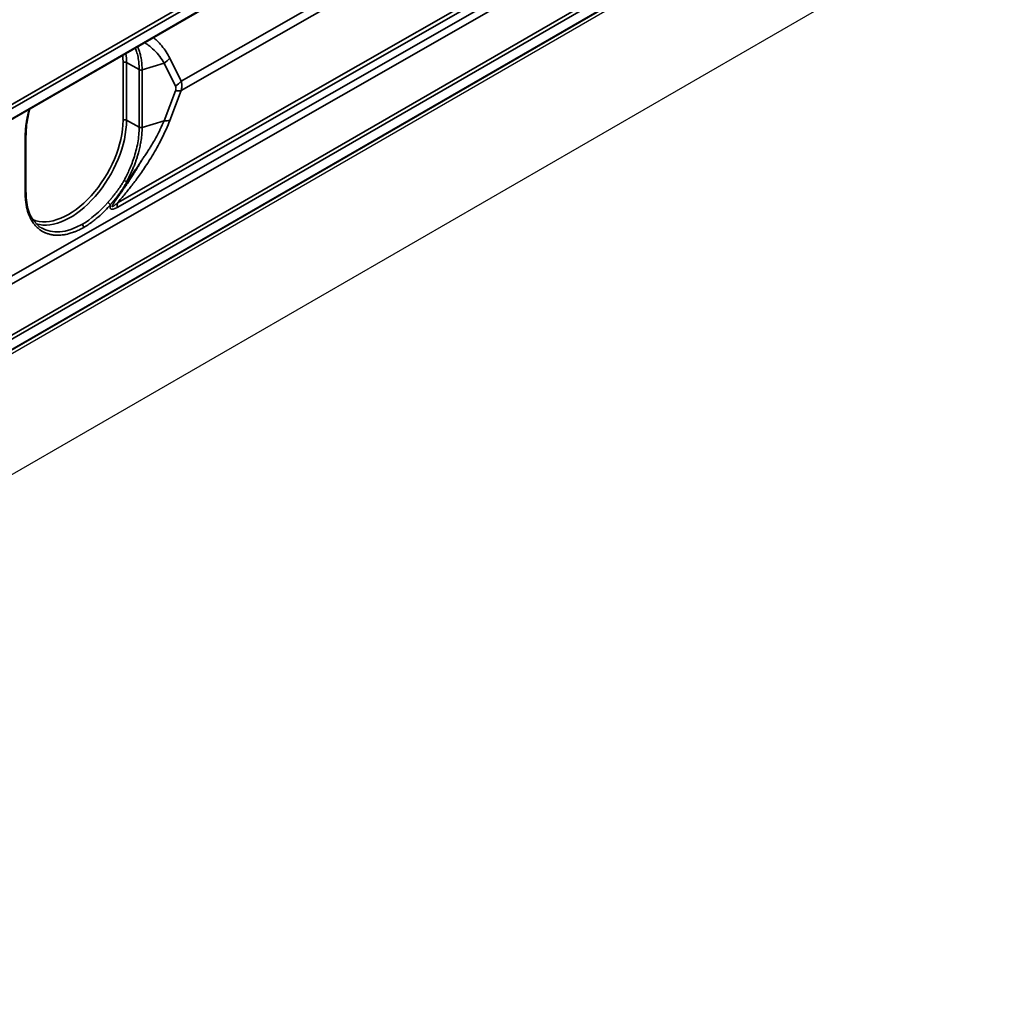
# Model space of a CAD drawing. Header units: millimetres. Extents: x 100 to 2070, y 30 to 1455.
# Tile 21 of 78: x 429 to 526, y 120 to 219. Entities that reach past the tile are written whole.
import ezdxf

# ---------------------------------------------------------------- set-up
doc = ezdxf.new("R2010")
doc.units = ezdxf.units.MM
doc.header["$LTSCALE"] = 5
for name, color, linetype, lineweight in [('_Sichtbarkanten', 7, 'Continuous', 25), ('Sichtbar schmal (ISO)', 7, 'Continuous', 35), ('Symbol (ISO)', 7, 'Continuous', 25)]:
    doc.layers.add(name, color=color, linetype=linetype, lineweight=lineweight)
doc.styles.add('Farbiger Text', font='verdana.ttf')

msp = doc.modelspace()

# ---------------------------------------------------------------- linework, layer by layer
at = {"layer": '_Sichtbarkanten'}
for p, q in [((275.529, 121.768), (520.895, 263.43)), ((275.36, 120.154), (520.961, 261.951)), ((520.967, 238.889), (275.354, 97.084)), ((275.529, 96.865), (520.895, 238.527)), ((259.018, 75.228), (537.406, 235.955)), ((443.195, 216.311), (443.195, 216.311)), ((429.941, 201.267), (429.941, 207.028))]:
    msp.add_line(p, q, dxfattribs=at)
msp.add_ellipse((435.539, 204.605), major_axis=(4.019, 6.886), ratio=0.58046, start_param=3.13191, end_param=3.131913, dxfattribs=at)
for points, knots in [([(430.331, 209.626), (430.284, 209.462), (430.242, 209.298), (430.03, 208.405), (429.941, 207.685), (429.941, 207.028)], [1.9269473, 1.9269473, 1.9269473, 1.9269473, 2.0353752, 2.0353752, 2.5238574, 2.5238574, 2.5238574, 2.5238574]), ([(440.1, 202.468), (440.181, 202.575), (440.264, 202.688), (440.349, 202.805), (440.38, 202.848), (440.411, 202.891), (440.443, 202.935), (440.499, 203.012), (440.555, 203.091), (440.613, 203.173), (440.704, 203.301), (440.797, 203.435), (440.893, 203.575), (440.922, 203.618), (440.952, 203.662), (440.982, 203.706), (441.049, 203.806), (441.118, 203.909), (441.188, 204.015), (441.288, 204.169), (441.392, 204.329), (441.498, 204.497)], [0, 0, 0, 0, 0.2, 0.2, 0.2, 0.272434, 0.272434, 0.272434, 0.4, 0.4, 0.4, 0.6, 0.6, 0.6, 0.661467, 0.661467, 0.661467, 0.8, 0.8, 0.8, 1, 1, 1, 1]), ([(439.992, 202.361), (439.974, 202.37), (439.955, 202.381), (439.914, 202.403), (439.893, 202.415), (439.851, 202.439), (439.83, 202.451), (439.779, 202.481), (439.759, 202.492), (439.756, 202.494), (439.756, 202.494), (439.755, 202.495)], [0.0000001, 0.0000001, 0.0000001, 0.0000001, 0.01434091, 0.01434091, 0.02887108, 0.02887108, 0.04365194, 0.04365194, 0.06599022, 0.06599022, 0.06905785, 0.06905785, 0.06905785, 0.06905785]), ([(439.992, 202.361), (439.994, 202.36), (439.995, 202.36), (439.997, 202.36), (439.999, 202.36), (440.001, 202.361), (440.003, 202.362), (440.005, 202.363), (440.007, 202.364), (440.009, 202.365), (440.011, 202.367), (440.013, 202.368), (440.015, 202.37), (440.017, 202.371), (440.019, 202.373), (440.021, 202.375), (440.023, 202.377), (440.025, 202.379), (440.028, 202.381), (440.03, 202.383), (440.032, 202.385), (440.034, 202.388), (440.036, 202.39), (440.039, 202.392), (440.041, 202.395), (440.042, 202.396), (440.042, 202.396), (440.043, 202.397), (440.045, 202.399), (440.046, 202.401), (440.048, 202.403), (440.05, 202.405), (440.053, 202.408), (440.055, 202.411), (440.058, 202.414), (440.06, 202.417), (440.063, 202.42), (440.066, 202.424), (440.069, 202.427), (440.071, 202.431), (440.074, 202.434), (440.077, 202.438), (440.08, 202.442), (440.083, 202.446), (440.087, 202.45), (440.09, 202.454), (440.093, 202.459), (440.097, 202.463), (440.1, 202.468)], [0, 0, 0, 0, 0.0666667, 0.0666667, 0.0666667, 0.1333333, 0.1333333, 0.1333333, 0.2, 0.2, 0.2, 0.2666667, 0.2666667, 0.2666667, 0.3333333, 0.3333333, 0.3333333, 0.4, 0.4, 0.4, 0.4666667, 0.4666667, 0.4666667, 0.5333333, 0.5333333, 0.5333333, 0.5531758, 0.5531758, 0.5531758, 0.6, 0.6, 0.6, 0.6666667, 0.6666667, 0.6666667, 0.7333333, 0.7333333, 0.7333333, 0.8, 0.8, 0.8, 0.8666667, 0.8666667, 0.8666667, 0.9333333, 0.9333333, 0.9333333, 1, 1, 1, 1]), ([(429.941, 201.267), (429.941, 200.577), (430.04, 199.938), (430.409, 198.875), (430.679, 198.434), (431.158, 197.965), (431.314, 197.844), (431.482, 197.742)], [0, 0, 0, 0, 0.513148, 0.513148, 1.017772, 1.017772, 1.233712, 1.233712, 1.233712, 1.233712])]:
    msp.add_open_spline(points, degree=3, knots=knots, dxfattribs=at)
at = {"layer": 'Sichtbar schmal (ISO)'}
for p, q in [((521.019, 263.097), (275.406, 121.292)), ((275.514, 121.759), (520.845, 263.401)), ((275.412, 120.268), (521.013, 262.066)), ((424.251, 190.518), (516.53, 243.23)), ((516.875, 242.62), (424.598, 189.909)), ((275.238, 98.534), (520.839, 240.332)), ((521.013, 240.027), (275.412, 98.23)), ((445.464, 212.416), (493.282, 239.736)), ((275.406, 97.198), (521.019, 239.003)), ((445.464, 211.484), (493.282, 238.805)), ((497.938, 233.435), (439.061, 199.797)), ((497.961, 233.888), (439.084, 200.249)), ((443.245, 216.259), (443.245, 216.259)), ((439.645, 214.277), (439.645, 208.517)), ((441.26, 213.574), (439.995, 214.279)), ((439.995, 214.279), (439.995, 208.518)), ((443.748, 214.221), (441.551, 213.546)), ((443.748, 214.221), (444.891, 211.928)), ((444.321, 214.709), (445.464, 212.416)), ((441.26, 213.574), (441.26, 207.813)), ((441.551, 213.546), (441.551, 207.794)), ((444.891, 211.462), (443.748, 208.468)), ((445.464, 211.484), (444.321, 208.49)), ((441.26, 207.813), (439.995, 208.518)), ((443.748, 208.468), (441.551, 207.794)), ((429.867, 201.165), (429.867, 206.925))]:
    msp.add_line(p, q, dxfattribs=at)
for centre, major_axis, ratio, start_param, end_param in [((434.204, 211.136), (3.847, 6.663), 0.57735, 5.497787, 5.613667), ((434.378, 211.036), (-3.972, -6.88), 0.57735, 2.356194, 2.499588), ((439.821, 214.175), (0.25, 0), 0.57735, 0.802851, 2.356194), ((442.574, 215.495), (-2.237, -1.115), 0.678392, 1.764791, 2.077288), ((443.717, 213.202), (-2.237, -1.115), 0.678392, 1.764792, 2.077289), ((443.717, 212.737), (-2.336, 0.891), 0.393811, 2.240031, 2.552528), ((434.204, 205.375), (-3.847, -6.663), 0.57735, 0.068217, 2.356194), ((434.378, 205.275), (-3.972, -6.88), 0.57735, 0.133349, 2.356194), ((439.821, 208.415), (0.25, 0), 0.57735, 0.802851, 2.356194), ((442.574, 209.742), (-2.336, 0.891), 0.393811, 2.240031, 2.552528), ((429.691, 207.028), (0.25, 0), 0.57735, 5.492551, 6.283185), ((429.691, 201.267), (0.25, 0), 0.57735, 5.492551, 6.283185), ((435.539, 204.605), (-4.019, -6.886), 0.58046, 0.78802, 1.260988), ((438.198, 200.151), (-0.189, 0.163), 0.248339, 3.784014, 5.33497), ((442.578, 197.745), (2.48, -4.341), 0.574311, 3.815221, 3.929588), ((435.539, 204.605), (4.019, 6.886), 0.58046, 3.131913, 3.929626), ((435.536, 197.893), (-0.125, 0.217), 0.57735, 3.927003, 5.480341)]:
    msp.add_ellipse(centre, major_axis=major_axis, ratio=ratio, start_param=start_param, end_param=end_param, dxfattribs=at)
for points, knots in [([(442.706, 216.771), (442.814, 216.679), (443.096, 216.425), (443.526, 215.96), (443.968, 215.357), (444.211, 214.93), (444.321, 214.709)], [0.6400189, 0.6400189, 0.6400189, 0.6400189, 0.7, 0.8, 0.9, 1, 1, 1, 1]), ([(440.877, 215.715), (440.937, 215.57), (440.991, 215.417), (441.037, 215.259), (441.092, 215.073), (441.136, 214.879), (441.17, 214.684), (441.203, 214.489), (441.226, 214.293), (441.24, 214.106), (441.254, 213.919), (441.26, 213.742), (441.26, 213.574)], [0.5182598, 0.5182598, 0.5182598, 0.5182598, 0.625, 0.625, 0.625, 0.75, 0.75, 0.75, 0.875, 0.875, 0.875, 1, 1, 1, 1]), ([(441.106, 215.847), (441.111, 215.835), (441.117, 215.823), (441.122, 215.811), (441.171, 215.703), (441.215, 215.59), (441.256, 215.474), (441.279, 215.407), (441.301, 215.339), (441.321, 215.27), (441.364, 215.126), (441.401, 214.978), (441.431, 214.827), (441.441, 214.779), (441.45, 214.731), (441.458, 214.682), (441.488, 214.507), (441.51, 214.331), (441.525, 214.162), (441.527, 214.138), (441.529, 214.114), (441.531, 214.091), (441.545, 213.9), (441.551, 213.718), (441.551, 213.546)], [0.4910432, 0.4910432, 0.4910432, 0.4910432, 0.5, 0.5, 0.5, 0.5795569, 0.5795569, 0.5795569, 0.625, 0.625, 0.625, 0.7197716, 0.7197716, 0.7197716, 0.75, 0.75, 0.75, 0.8596752, 0.8596752, 0.8596752, 0.875, 0.875, 0.875, 1, 1, 1, 1]), ([(441.82, 216.259), (441.921, 216.196), (442.019, 216.13), (442.116, 216.061), (442.132, 216.049), (442.148, 216.037), (442.164, 216.026), (442.367, 215.877), (442.561, 215.713), (442.745, 215.535), (442.754, 215.526), (442.764, 215.516), (442.773, 215.507), (442.961, 215.322), (443.137, 215.122), (443.297, 214.912), (443.302, 214.907), (443.306, 214.902), (443.31, 214.896), (443.473, 214.681), (443.619, 214.455), (443.748, 214.221)], [0.1185904, 0.1185904, 0.1185904, 0.1185904, 0.2313958, 0.2313958, 0.2313958, 0.25, 0.25, 0.25, 0.4876456, 0.4876456, 0.4876456, 0.5, 0.5, 0.5, 0.7438256, 0.7438256, 0.7438256, 0.75, 0.75, 0.75, 1, 1, 1, 1]), ([(441.551, 213.546), (441.528, 213.539), (441.503, 213.535), (441.477, 213.532), (441.451, 213.53), (441.425, 213.53), (441.399, 213.533), (441.373, 213.535), (441.347, 213.54), (441.324, 213.547), (441.3, 213.554), (441.279, 213.563), (441.26, 213.574)], [0, 0, 0, 0, 0.25, 0.25, 0.25, 0.5, 0.5, 0.5, 0.75, 0.75, 0.75, 1, 1, 1, 1]), ([(444.891, 211.928), (444.903, 211.902), (444.914, 211.876), (444.921, 211.85), (444.922, 211.848), (444.923, 211.846), (444.923, 211.843), (444.93, 211.819), (444.935, 211.794), (444.938, 211.769), (444.938, 211.765), (444.938, 211.76), (444.939, 211.756), (444.941, 211.731), (444.941, 211.706), (444.94, 211.68), (444.94, 211.674), (444.939, 211.669), (444.939, 211.664), (444.937, 211.636), (444.932, 211.608), (444.926, 211.578), (444.925, 211.574), (444.924, 211.57), (444.923, 211.567), (444.915, 211.533), (444.904, 211.498), (444.891, 211.462)], [0.0000019, 0.0000019, 0.0000019, 0.0000019, 0.1857224, 0.1857224, 0.1857224, 0.2, 0.2, 0.2, 0.3703593, 0.3703593, 0.3703593, 0.4, 0.4, 0.4, 0.5667831, 0.5667831, 0.5667831, 0.6, 0.6, 0.6, 0.7776074, 0.7776074, 0.7776074, 0.8, 0.8, 0.8, 1, 1, 1, 1]), ([(445.464, 212.416), (445.481, 212.355), (445.494, 212.294), (445.504, 212.233), (445.514, 212.172), (445.52, 212.111), (445.523, 212.05), (445.526, 211.99), (445.526, 211.928), (445.523, 211.867), (445.52, 211.805), (445.514, 211.743), (445.504, 211.679), (445.494, 211.615), (445.481, 211.55), (445.464, 211.484)], [0.000001, 0.000001, 0.000001, 0.000001, 0.2, 0.2, 0.2, 0.4, 0.4, 0.4, 0.6, 0.6, 0.6, 0.8, 0.8, 0.8, 1, 1, 1, 1]), ([(429.867, 206.925), (429.867, 207.058), (429.871, 207.196), (429.878, 207.34), (429.879, 207.363), (429.88, 207.385), (429.882, 207.408), (429.889, 207.532), (429.899, 207.66), (429.913, 207.792), (429.917, 207.829), (429.921, 207.866), (429.925, 207.904), (429.939, 208.025), (429.956, 208.149), (429.976, 208.276), (429.984, 208.328), (429.993, 208.382), (430.002, 208.435), (430.021, 208.55), (430.043, 208.666), (430.068, 208.784), (430.082, 208.852), (430.097, 208.921), (430.112, 208.989), (430.136, 209.096), (430.162, 209.203), (430.19, 209.311), (430.211, 209.393), (430.234, 209.476), (430.257, 209.558), (430.26, 209.568), (430.262, 209.578), (430.265, 209.588)], [0, 0, 0, 0, 0.0555556, 0.0555556, 0.0555556, 0.0641134, 0.0641134, 0.0641134, 0.1111111, 0.1111111, 0.1111111, 0.1242481, 0.1242481, 0.1242481, 0.1666667, 0.1666667, 0.1666667, 0.1843677, 0.1843677, 0.1843677, 0.2222222, 0.2222222, 0.2222222, 0.2440255, 0.2440255, 0.2440255, 0.2777778, 0.2777778, 0.2777778, 0.3033772, 0.3033772, 0.3033772, 0.3064473, 0.3064473, 0.3064473, 0.3064473]), ([(443.748, 208.468), (443.633, 208.19), (443.507, 207.907), (443.367, 207.616), (443.347, 207.576), (443.328, 207.536), (443.308, 207.495), (443.183, 207.243), (443.05, 206.986), (442.913, 206.737), (442.869, 206.656), (442.824, 206.576), (442.779, 206.497), (442.663, 206.293), (442.546, 206.095), (442.43, 205.905), (442.362, 205.793), (442.295, 205.685), (442.227, 205.578), (442.135, 205.433), (442.044, 205.293), (441.954, 205.158), (441.867, 205.027), (441.781, 204.9), (441.696, 204.778), (441.629, 204.681), (441.563, 204.588), (441.498, 204.497)], [0, 0, 0, 0, 0.2, 0.2, 0.2, 0.227703, 0.227703, 0.227703, 0.4, 0.4, 0.4, 0.455851, 0.455851, 0.455851, 0.6, 0.6, 0.6, 0.684466, 0.684466, 0.684466, 0.8, 0.8, 0.8, 0.91182, 0.91182, 0.91182, 1, 1, 1, 1]), ([(441.26, 207.813), (441.26, 207.562), (441.247, 207.305), (441.223, 207.044), (441.198, 206.783), (441.162, 206.519), (441.114, 206.253), (441.066, 205.987), (441.007, 205.72), (440.94, 205.462), (440.874, 205.204), (440.8, 204.956), (440.723, 204.722), (440.646, 204.487), (440.566, 204.267), (440.484, 204.059), (440.403, 203.851), (440.321, 203.656), (440.239, 203.472), (440.157, 203.289), (440.075, 203.116), (439.994, 202.954), (439.913, 202.791), (439.833, 202.638), (439.755, 202.495)], [0, 0, 0, 0, 0.125, 0.125, 0.125, 0.25, 0.25, 0.25, 0.375, 0.375, 0.375, 0.5, 0.5, 0.5, 0.625, 0.625, 0.625, 0.75, 0.75, 0.75, 0.875, 0.875, 0.875, 1, 1, 1, 1]), ([(441.551, 207.794), (441.551, 207.565), (441.541, 207.331), (441.521, 207.095), (441.518, 207.063), (441.515, 207.032), (441.512, 207), (441.493, 206.794), (441.466, 206.586), (441.431, 206.377), (441.421, 206.313), (441.41, 206.249), (441.398, 206.186), (441.366, 206.007), (441.328, 205.828), (441.287, 205.652), (441.264, 205.558), (441.241, 205.464), (441.217, 205.372), (441.18, 205.231), (441.14, 205.092), (441.1, 204.957), (441.064, 204.839), (441.027, 204.724), (440.99, 204.612), (440.956, 204.512), (440.922, 204.414), (440.887, 204.319), (440.839, 204.186), (440.79, 204.058), (440.741, 203.934), (440.715, 203.87), (440.69, 203.807), (440.664, 203.745), (440.604, 203.602), (440.545, 203.466), (440.485, 203.335), (440.469, 203.3), (440.453, 203.265), (440.437, 203.231), (440.368, 203.082), (440.298, 202.941), (440.23, 202.807), (440.224, 202.795), (440.218, 202.783), (440.212, 202.772), (440.138, 202.627), (440.064, 202.49), (439.992, 202.361)], [0, 0, 0, 0, 0.111111, 0.111111, 0.111111, 0.125973, 0.125973, 0.125973, 0.222222, 0.222222, 0.222222, 0.251469, 0.251469, 0.251469, 0.333333, 0.333333, 0.333333, 0.377315, 0.377315, 0.377315, 0.444444, 0.444444, 0.444444, 0.503086, 0.503086, 0.503086, 0.555556, 0.555556, 0.555556, 0.628652, 0.628652, 0.628652, 0.666667, 0.666667, 0.666667, 0.754282, 0.754282, 0.754282, 0.777778, 0.777778, 0.777778, 0.879967, 0.879967, 0.879967, 0.888889, 0.888889, 0.888889, 1, 1, 1, 1]), ([(441.551, 207.794), (441.528, 207.786), (441.503, 207.781), (441.477, 207.778), (441.451, 207.775), (441.425, 207.774), (441.399, 207.776), (441.373, 207.778), (441.347, 207.782), (441.324, 207.788), (441.3, 207.795), (441.279, 207.803), (441.26, 207.813)], [0, 0, 0, 0, 0.25, 0.25, 0.25, 0.5, 0.5, 0.5, 0.75, 0.75, 0.75, 1, 1, 1, 1]), ([(439.084, 200.249), (439.059, 200.227), (439.035, 200.205), (439.012, 200.185), (438.99, 200.165), (438.968, 200.146), (438.947, 200.128), (438.926, 200.11), (438.906, 200.092), (438.887, 200.076), (438.886, 200.075), (438.884, 200.074), (438.883, 200.073), (438.865, 200.058), (438.848, 200.044), (438.831, 200.031), (438.83, 200.029), (438.828, 200.028), (438.827, 200.027), (438.811, 200.014), (438.796, 200.002), (438.781, 199.991), (438.779, 199.99), (438.778, 199.988), (438.776, 199.987), (438.762, 199.976), (438.748, 199.966), (438.736, 199.957), (438.734, 199.955), (438.732, 199.954), (438.73, 199.953), (438.718, 199.944), (438.706, 199.936), (438.695, 199.928), (438.693, 199.927), (438.691, 199.926), (438.689, 199.924), (438.678, 199.917), (438.668, 199.911), (438.659, 199.905), (438.657, 199.904), (438.655, 199.903), (438.653, 199.902), (438.644, 199.896), (438.636, 199.892), (438.628, 199.888), (438.626, 199.887), (438.624, 199.886), (438.622, 199.885), (438.615, 199.882), (438.608, 199.879), (438.602, 199.877), (438.6, 199.876), (438.599, 199.876), (438.597, 199.875), (438.592, 199.873), (438.587, 199.872), (438.582, 199.872), (438.581, 199.872), (438.58, 199.871), (438.578, 199.871), (438.574, 199.871), (438.571, 199.872), (438.568, 199.872), (438.567, 199.873), (438.566, 199.873), (438.565, 199.874), (438.563, 199.875), (438.56, 199.876), (438.559, 199.879), (438.558, 199.879), (438.558, 199.88), (438.557, 199.881), (438.556, 199.884), (438.555, 199.887), (438.554, 199.891), (438.554, 199.892), (438.554, 199.894), (438.554, 199.896), (438.554, 199.9), (438.555, 199.905), (438.556, 199.91), (438.556, 199.913), (438.557, 199.916), (438.558, 199.919), (438.559, 199.925), (438.561, 199.931), (438.564, 199.939), (438.565, 199.943), (438.567, 199.947), (438.568, 199.951), (438.571, 199.959), (438.575, 199.967), (438.579, 199.976), (438.582, 199.981), (438.584, 199.986), (438.587, 199.992), (438.591, 200.001), (438.596, 200.01), (438.602, 200.021), (438.605, 200.027), (438.609, 200.034), (438.613, 200.041), (438.618, 200.051), (438.624, 200.062), (438.631, 200.073), (438.636, 200.081), (438.64, 200.089), (438.645, 200.098), (438.652, 200.109), (438.659, 200.121), (438.667, 200.133), (438.672, 200.142), (438.678, 200.152), (438.685, 200.162), (438.692, 200.174), (438.7, 200.186), (438.708, 200.199), (438.715, 200.21), (438.722, 200.221), (438.73, 200.232), (438.738, 200.245), (438.746, 200.258), (438.755, 200.271), (438.763, 200.284), (438.772, 200.296), (438.78, 200.309), (438.789, 200.322), (438.798, 200.336), (438.807, 200.35), (438.817, 200.364), (438.827, 200.378), (438.836, 200.393), (438.846, 200.407), (438.855, 200.421), (438.865, 200.435), (438.876, 200.451), (438.887, 200.467), (438.899, 200.484), (438.909, 200.498), (438.919, 200.513), (438.929, 200.528), (438.942, 200.546), (438.955, 200.565), (438.968, 200.584), (438.978, 200.599), (438.989, 200.614), (439, 200.63), (439.014, 200.65), (439.029, 200.672), (439.044, 200.693), (439.055, 200.709), (439.066, 200.725), (439.077, 200.741), (439.094, 200.764), (439.111, 200.788), (439.128, 200.813), (439.139, 200.829), (439.151, 200.846), (439.163, 200.862), (439.181, 200.889), (439.2, 200.916), (439.22, 200.944), (439.232, 200.961), (439.244, 200.978), (439.256, 200.995), (439.277, 201.025), (439.299, 201.056), (439.321, 201.088), (439.333, 201.105), (439.345, 201.123), (439.358, 201.141), (439.382, 201.175), (439.406, 201.21), (439.431, 201.246), (439.444, 201.264), (439.457, 201.282), (439.469, 201.3), (439.496, 201.339), (439.524, 201.379), (439.553, 201.42), (439.565, 201.438), (439.578, 201.457), (439.591, 201.475), (439.622, 201.519), (439.653, 201.564), (439.685, 201.611), (439.698, 201.63), (439.711, 201.648), (439.724, 201.667), (439.758, 201.717), (439.793, 201.768), (439.829, 201.821), (439.841, 201.839), (439.854, 201.858), (439.867, 201.877), (439.905, 201.933), (439.944, 201.99), (439.983, 202.049), (439.996, 202.068), (440.009, 202.086), (440.021, 202.105), (440.063, 202.167), (440.106, 202.232), (440.15, 202.298), (440.162, 202.317), (440.175, 202.335), (440.187, 202.354), (440.233, 202.424), (440.281, 202.496), (440.33, 202.572), (440.342, 202.59), (440.354, 202.608), (440.366, 202.627), (440.417, 202.706), (440.47, 202.788), (440.525, 202.874), (440.536, 202.892), (440.547, 202.91), (440.559, 202.928), (440.616, 203.018), (440.675, 203.111), (440.736, 203.209), (440.746, 203.226), (440.757, 203.243), (440.768, 203.261), (440.831, 203.363), (440.897, 203.469), (440.964, 203.581), (440.974, 203.597), (440.984, 203.614), (440.994, 203.63), (441.064, 203.746), (441.136, 203.868), (441.21, 203.995), (441.219, 204.01), (441.228, 204.025), (441.237, 204.041), (441.314, 204.173), (441.394, 204.312), (441.475, 204.457), (441.483, 204.471), (441.49, 204.484), (441.498, 204.497)], [0, 0, 0, 0, 0.02381, 0.02381, 0.02381, 0.047619, 0.047619, 0.047619, 0.071429, 0.071429, 0.071429, 0.073026, 0.073026, 0.073026, 0.095238, 0.095238, 0.095238, 0.097369, 0.097369, 0.097369, 0.119048, 0.119048, 0.119048, 0.121712, 0.121712, 0.121712, 0.142857, 0.142857, 0.142857, 0.146054, 0.146054, 0.146054, 0.166667, 0.166667, 0.166667, 0.170394, 0.170394, 0.170394, 0.190476, 0.190476, 0.190476, 0.194733, 0.194733, 0.194733, 0.214286, 0.214286, 0.214286, 0.219075, 0.219075, 0.219075, 0.238095, 0.238095, 0.238095, 0.243427, 0.243427, 0.243427, 0.261905, 0.261905, 0.261905, 0.267789, 0.267789, 0.267789, 0.285714, 0.285714, 0.285714, 0.292142, 0.292142, 0.292142, 0.309524, 0.309524, 0.309524, 0.316467, 0.316467, 0.316467, 0.333333, 0.333333, 0.333333, 0.340779, 0.340779, 0.340779, 0.357143, 0.357143, 0.357143, 0.365117, 0.365117, 0.365117, 0.380952, 0.380952, 0.380952, 0.389478, 0.389478, 0.389478, 0.404762, 0.404762, 0.404762, 0.413816, 0.413816, 0.413816, 0.428571, 0.428571, 0.428571, 0.438147, 0.438147, 0.438147, 0.452381, 0.452381, 0.452381, 0.462492, 0.462492, 0.462492, 0.47619, 0.47619, 0.47619, 0.486842, 0.486842, 0.486842, 0.5, 0.5, 0.5, 0.511187, 0.511187, 0.511187, 0.52381, 0.52381, 0.52381, 0.535523, 0.535523, 0.535523, 0.547619, 0.547619, 0.547619, 0.559863, 0.559863, 0.559863, 0.571429, 0.571429, 0.571429, 0.584205, 0.584205, 0.584205, 0.595238, 0.595238, 0.595238, 0.608546, 0.608546, 0.608546, 0.619048, 0.619048, 0.619048, 0.632889, 0.632889, 0.632889, 0.642857, 0.642857, 0.642857, 0.657231, 0.657231, 0.657231, 0.666667, 0.666667, 0.666667, 0.681572, 0.681572, 0.681572, 0.690476, 0.690476, 0.690476, 0.705913, 0.705913, 0.705913, 0.714286, 0.714286, 0.714286, 0.730254, 0.730254, 0.730254, 0.738095, 0.738095, 0.738095, 0.754595, 0.754595, 0.754595, 0.761905, 0.761905, 0.761905, 0.77894, 0.77894, 0.77894, 0.785714, 0.785714, 0.785714, 0.803285, 0.803285, 0.803285, 0.809524, 0.809524, 0.809524, 0.827623, 0.827623, 0.827623, 0.833333, 0.833333, 0.833333, 0.851962, 0.851962, 0.851962, 0.857143, 0.857143, 0.857143, 0.876304, 0.876304, 0.876304, 0.880952, 0.880952, 0.880952, 0.900646, 0.900646, 0.900646, 0.904762, 0.904762, 0.904762, 0.924989, 0.924989, 0.924989, 0.928571, 0.928571, 0.928571, 0.94933, 0.94933, 0.94933, 0.952381, 0.952381, 0.952381, 0.973676, 0.973676, 0.973676, 0.97619, 0.97619, 0.97619, 0.998005, 0.998005, 0.998005, 1, 1, 1, 1]), ([(439.755, 202.495), (439.717, 202.43), (439.68, 202.368), (439.643, 202.308), (439.634, 202.293), (439.625, 202.278), (439.616, 202.264), (439.579, 202.204), (439.543, 202.147), (439.508, 202.092), (439.5, 202.079), (439.492, 202.067), (439.484, 202.054), (439.448, 202), (439.414, 201.947), (439.38, 201.896), (439.373, 201.885), (439.365, 201.875), (439.358, 201.864), (439.324, 201.813), (439.291, 201.765), (439.258, 201.718), (439.252, 201.709), (439.246, 201.7), (439.239, 201.691), (439.207, 201.644), (439.175, 201.599), (439.144, 201.556), (439.138, 201.548), (439.133, 201.54), (439.127, 201.532), (439.096, 201.489), (439.066, 201.448), (439.036, 201.408), (439.031, 201.401), (439.026, 201.394), (439.021, 201.388), (438.992, 201.348), (438.963, 201.309), (438.935, 201.272), (438.93, 201.267), (438.926, 201.261), (438.922, 201.256), (438.894, 201.219), (438.866, 201.183), (438.84, 201.149), (438.836, 201.144), (438.832, 201.139), (438.829, 201.135), (438.802, 201.1), (438.776, 201.067), (438.751, 201.035), (438.748, 201.032), (438.745, 201.028), (438.741, 201.024), (438.716, 200.992), (438.691, 200.961), (438.668, 200.932), (438.665, 200.929), (438.662, 200.925), (438.66, 200.922), (438.636, 200.893), (438.613, 200.864), (438.59, 200.837), (438.588, 200.834), (438.586, 200.832), (438.584, 200.829), (438.561, 200.801), (438.539, 200.775), (438.518, 200.75), (438.517, 200.748), (438.515, 200.746), (438.513, 200.743), (438.492, 200.718), (438.471, 200.693), (438.451, 200.67), (438.45, 200.668), (438.449, 200.667), (438.447, 200.665), (438.427, 200.641), (438.408, 200.619), (438.39, 200.597), (438.389, 200.596), (438.388, 200.594), (438.387, 200.593), (438.367, 200.57), (438.348, 200.548), (438.331, 200.527), (438.313, 200.507), (438.296, 200.487), (438.279, 200.468), (438.263, 200.448), (438.247, 200.43), (438.23, 200.411), (438.214, 200.392), (438.197, 200.372), (438.179, 200.351), (438.161, 200.33), (438.141, 200.308), (438.121, 200.284)], [0.0000003, 0.0000003, 0.0000003, 0.0000003, 0.0422644, 0.0422644, 0.0422644, 0.0526316, 0.0526316, 0.0526316, 0.09546, 0.09546, 0.09546, 0.1052632, 0.1052632, 0.1052632, 0.1486715, 0.1486715, 0.1486715, 0.1578947, 0.1578947, 0.1578947, 0.2018786, 0.2018786, 0.2018786, 0.2105263, 0.2105263, 0.2105263, 0.2550869, 0.2550869, 0.2550869, 0.2631579, 0.2631579, 0.2631579, 0.308295, 0.308295, 0.308295, 0.3157895, 0.3157895, 0.3157895, 0.3615032, 0.3615032, 0.3615032, 0.3684211, 0.3684211, 0.3684211, 0.4147114, 0.4147114, 0.4147114, 0.4210526, 0.4210526, 0.4210526, 0.4679196, 0.4679196, 0.4679196, 0.4736842, 0.4736842, 0.4736842, 0.5211277, 0.5211277, 0.5211277, 0.5263158, 0.5263158, 0.5263158, 0.5743352, 0.5743352, 0.5743352, 0.5789474, 0.5789474, 0.5789474, 0.6275439, 0.6275439, 0.6275439, 0.6315789, 0.6315789, 0.6315789, 0.6807516, 0.6807516, 0.6807516, 0.6842105, 0.6842105, 0.6842105, 0.7339613, 0.7339613, 0.7339613, 0.7368421, 0.7368421, 0.7368421, 0.7894737, 0.7894737, 0.7894737, 0.8421053, 0.8421053, 0.8421053, 0.8947368, 0.8947368, 0.8947368, 0.9473684, 0.9473684, 0.9473684, 1, 1, 1, 1]), ([(440.1, 202.468), (440.085, 202.442), (440.071, 202.416), (440.056, 202.39), (440.023, 202.333), (439.991, 202.277), (439.959, 202.223), (439.943, 202.197), (439.928, 202.17), (439.912, 202.145), (439.882, 202.095), (439.853, 202.047), (439.824, 202.001), (439.807, 201.974), (439.791, 201.948), (439.775, 201.922), (439.748, 201.879), (439.722, 201.838), (439.696, 201.798), (439.678, 201.771), (439.661, 201.745), (439.644, 201.719), (439.62, 201.683), (439.597, 201.647), (439.574, 201.613), (439.556, 201.586), (439.538, 201.56), (439.521, 201.535), (439.5, 201.504), (439.479, 201.473), (439.459, 201.444), (439.44, 201.418), (439.422, 201.392), (439.405, 201.367), (439.386, 201.34), (439.368, 201.314), (439.35, 201.289), (439.331, 201.263), (439.313, 201.238), (439.295, 201.213), (439.279, 201.191), (439.263, 201.169), (439.248, 201.147), (439.229, 201.122), (439.211, 201.097), (439.193, 201.073), (439.179, 201.054), (439.165, 201.035), (439.151, 201.017), (439.133, 200.992), (439.114, 200.968), (439.096, 200.944), (439.084, 200.929), (439.073, 200.913), (439.061, 200.898), (439.042, 200.873), (439.024, 200.85), (439.007, 200.827), (438.996, 200.814), (438.986, 200.801), (438.976, 200.788), (438.958, 200.764), (438.94, 200.741), (438.923, 200.719), (438.914, 200.708), (438.906, 200.697), (438.897, 200.687), (438.879, 200.664), (438.862, 200.642), (438.844, 200.62), (438.837, 200.611), (438.83, 200.603), (438.823, 200.594), (438.806, 200.572), (438.789, 200.551), (438.772, 200.53), (438.766, 200.523), (438.761, 200.516), (438.755, 200.509), (438.738, 200.487), (438.721, 200.467), (438.705, 200.447), (438.7, 200.441), (438.696, 200.436), (438.691, 200.43), (438.675, 200.41), (438.658, 200.39), (438.643, 200.371), (438.639, 200.367), (438.636, 200.363), (438.632, 200.358), (438.616, 200.339), (438.601, 200.32), (438.586, 200.302), (438.583, 200.299), (438.581, 200.296), (438.578, 200.293), (438.563, 200.274), (438.548, 200.256), (438.534, 200.239), (438.532, 200.237), (438.53, 200.235), (438.528, 200.233), (438.513, 200.215), (438.499, 200.197), (438.484, 200.18), (438.483, 200.178), (438.482, 200.177), (438.481, 200.175), (438.465, 200.156), (438.448, 200.137), (438.431, 200.116), (438.413, 200.094), (438.394, 200.072), (438.374, 200.048)], [0.0000001, 0.0000001, 0.0000001, 0.0000001, 0.0153727, 0.0153727, 0.0153727, 0.05, 0.05, 0.05, 0.0671697, 0.0671697, 0.0671697, 0.1, 0.1, 0.1, 0.1189998, 0.1189998, 0.1189998, 0.15, 0.15, 0.15, 0.1708202, 0.1708202, 0.1708202, 0.2, 0.2, 0.2, 0.2226434, 0.2226434, 0.2226434, 0.25, 0.25, 0.25, 0.2744658, 0.2744658, 0.2744658, 0.3, 0.3, 0.3, 0.3262884, 0.3262884, 0.3262884, 0.35, 0.35, 0.35, 0.3781114, 0.3781114, 0.3781114, 0.4, 0.4, 0.4, 0.4299346, 0.4299346, 0.4299346, 0.45, 0.45, 0.45, 0.481758, 0.481758, 0.481758, 0.5, 0.5, 0.5, 0.5335818, 0.5335818, 0.5335818, 0.55, 0.55, 0.55, 0.5854048, 0.5854048, 0.5854048, 0.6, 0.6, 0.6, 0.6372271, 0.6372271, 0.6372271, 0.65, 0.65, 0.65, 0.6890546, 0.6890546, 0.6890546, 0.7, 0.7, 0.7, 0.7408756, 0.7408756, 0.7408756, 0.75, 0.75, 0.75, 0.7927123, 0.7927123, 0.7927123, 0.8, 0.8, 0.8, 0.8444875, 0.8444875, 0.8444875, 0.85, 0.85, 0.85, 0.8962935, 0.8962935, 0.8962935, 0.9, 0.9, 0.9, 0.95, 0.95, 0.95, 1, 1, 1, 1]), ([(435.712, 197.791), (435.623, 197.739), (435.534, 197.691), (435.444, 197.644), (435.289, 197.564), (435.134, 197.491), (434.979, 197.425), (434.882, 197.383), (434.786, 197.345), (434.689, 197.31), (434.542, 197.256), (434.396, 197.209), (434.251, 197.169), (434.153, 197.142), (434.055, 197.118), (433.958, 197.098), (433.821, 197.069), (433.685, 197.047), (433.554, 197.032), (433.462, 197.021), (433.373, 197.014), (433.285, 197.01), (433.158, 197.004), (433.036, 197.004), (432.918, 197.011), (432.841, 197.015), (432.766, 197.022), (432.693, 197.03), (432.578, 197.044), (432.468, 197.064), (432.364, 197.088), (432.304, 197.102), (432.246, 197.117), (432.191, 197.134), (432.088, 197.164), (431.991, 197.199), (431.901, 197.237), (431.858, 197.254), (431.816, 197.273), (431.776, 197.292), (431.686, 197.335), (431.602, 197.38), (431.524, 197.428), (431.494, 197.447), (431.464, 197.466), (431.434, 197.485), (431.357, 197.536), (431.286, 197.589), (431.218, 197.644), (431.193, 197.664), (431.168, 197.685), (431.144, 197.706), (431.079, 197.762), (431.017, 197.821), (430.958, 197.882), (430.935, 197.906), (430.912, 197.931), (430.889, 197.956), (430.834, 198.017), (430.781, 198.081), (430.729, 198.148), (430.706, 198.179), (430.682, 198.21), (430.659, 198.242), (430.612, 198.308), (430.567, 198.377), (430.523, 198.449), (430.5, 198.487), (430.478, 198.526), (430.456, 198.565), (430.416, 198.636), (430.378, 198.709), (430.343, 198.784), (430.321, 198.829), (430.301, 198.874), (430.281, 198.92), (430.249, 198.995), (430.218, 199.071), (430.19, 199.149), (430.172, 199.199), (430.154, 199.251), (430.137, 199.302), (430.112, 199.379), (430.089, 199.457), (430.068, 199.536), (430.053, 199.591), (430.039, 199.646), (430.026, 199.701), (430.007, 199.78), (429.991, 199.86), (429.975, 199.94), (429.964, 200), (429.954, 200.061), (429.944, 200.122), (429.932, 200.198), (429.922, 200.275), (429.913, 200.352), (429.903, 200.434), (429.895, 200.516), (429.889, 200.598), (429.885, 200.653), (429.881, 200.708), (429.878, 200.763), (429.871, 200.899), (429.867, 201.033), (429.867, 201.165)], [0, 0, 0, 0, 0.020266, 0.020266, 0.020266, 0.055556, 0.055556, 0.055556, 0.077574, 0.077574, 0.077574, 0.111111, 0.111111, 0.111111, 0.133998, 0.133998, 0.133998, 0.166667, 0.166667, 0.166667, 0.189326, 0.189326, 0.189326, 0.222222, 0.222222, 0.222222, 0.24374, 0.24374, 0.24374, 0.277778, 0.277778, 0.277778, 0.297321, 0.297321, 0.297321, 0.333333, 0.333333, 0.333333, 0.350404, 0.350404, 0.350404, 0.388889, 0.388889, 0.388889, 0.404131, 0.404131, 0.404131, 0.444444, 0.444444, 0.444444, 0.459368, 0.459368, 0.459368, 0.5, 0.5, 0.5, 0.516169, 0.516169, 0.516169, 0.555556, 0.555556, 0.555556, 0.573759, 0.573759, 0.573759, 0.611111, 0.611111, 0.611111, 0.631024, 0.631024, 0.631024, 0.666667, 0.666667, 0.666667, 0.687908, 0.687908, 0.687908, 0.722222, 0.722222, 0.722222, 0.744586, 0.744586, 0.744586, 0.777778, 0.777778, 0.777778, 0.80058, 0.80058, 0.80058, 0.833333, 0.833333, 0.833333, 0.857915, 0.857915, 0.857915, 0.888889, 0.888889, 0.888889, 0.92198, 0.92198, 0.92198, 0.944444, 0.944444, 0.944444, 1, 1, 1, 1]), ([(438.374, 200.048), (438.21, 199.857), (438.042, 199.674), (437.871, 199.498), (437.836, 199.463), (437.802, 199.428), (437.767, 199.393), (437.629, 199.255), (437.49, 199.122), (437.348, 198.994), (437.278, 198.93), (437.207, 198.867), (437.135, 198.805), (437.028, 198.713), (436.92, 198.624), (436.811, 198.538), (436.703, 198.452), (436.594, 198.37), (436.485, 198.291), (436.411, 198.238), (436.338, 198.186), (436.264, 198.136), (436.118, 198.036), (435.971, 197.943), (435.824, 197.856), (435.787, 197.834), (435.75, 197.812), (435.712, 197.791)], [0, 0, 0, 0, 0.2, 0.2, 0.2, 0.240279, 0.240279, 0.240279, 0.4, 0.4, 0.4, 0.479971, 0.479971, 0.479971, 0.6, 0.6, 0.6, 0.719757, 0.719757, 0.719757, 0.8, 0.8, 0.8, 0.959623, 0.959623, 0.959623, 1, 1, 1, 1])]:
    msp.add_open_spline(points, degree=3, knots=knots, dxfattribs=at)
for points in [[(444.321, 208.49), (444.208, 208.193), (443.959, 207.593), (443.504, 206.636), (443.025, 205.74), (442.557, 204.935), (442.109, 204.219), (441.684, 203.579), (441.285, 203.006), (440.909, 202.491), (440.55, 202.017), (440.197, 201.567), (439.836, 201.124), (439.463, 200.682), (439.211, 200.393), (439.084, 200.249)], [(439.061, 199.797), (439.033, 199.781), (438.979, 199.751), (438.904, 199.713), (438.834, 199.681), (438.768, 199.654), (438.708, 199.634), (438.652, 199.619), (438.6, 199.609), (438.553, 199.605), (438.51, 199.607), (438.472, 199.615), (438.44, 199.628), (438.413, 199.647), (438.391, 199.67), (438.373, 199.699), (438.359, 199.735), (438.35, 199.782), (438.346, 199.837), (438.349, 199.9), (438.358, 199.97), (438.368, 200.021), (438.374, 200.048)]]:
    msp.add_open_spline(points, degree=3, dxfattribs=at)

# ---------------------------------------------------------------- texts
at = {"layer": 'Symbol (ISO)', "insert": (386.935, 103.556), "char_height": 12.5, "attachment_point": 7, "style": 'Farbiger Text'}
msp.add_mtext('( 1 : 10 )', dxfattribs=at)

doc.saveas('drawing.dxf')
